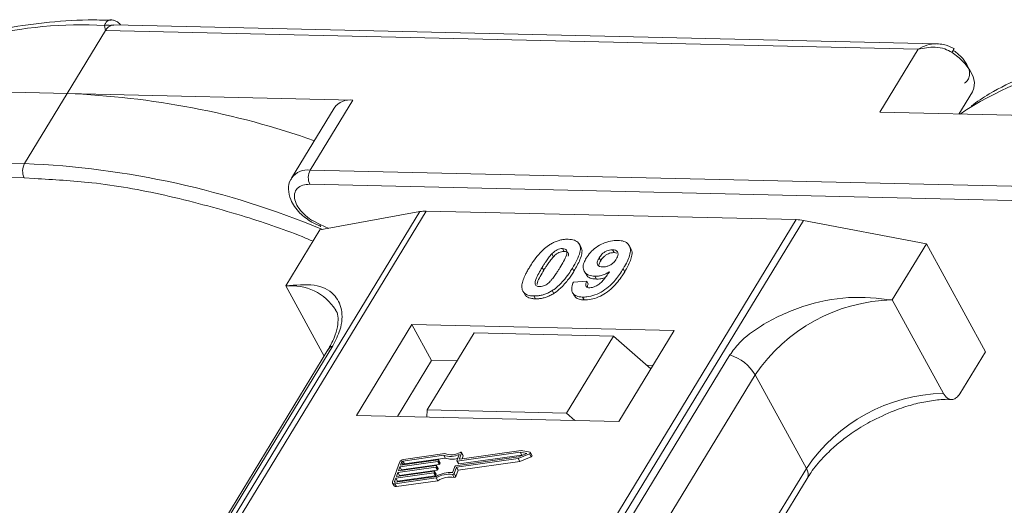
# Model space of a CAD drawing. Header units: millimetres. Extents: x 2098 to 3561, y 550 to 1583.
# Tile 54 of 84: x 2986 to 3029, y 1503 to 1524. Entities that reach past the tile are written whole.
import ezdxf

# ---------------------------------------------------------------- set-up
doc = ezdxf.new("R2010")
doc.units = ezdxf.units.MM

msp = doc.modelspace()

# ---------------------------------------------------------------- linework, layer by layer
at = {"color": 7, "linetype": 'Continuous', "lineweight": 15}
for p, q in [((2989.554, 1523.338), (2989.516, 1523.556)), ((3025.989, 1522.76), (2989.919, 1523.588)), ((2987.873, 1520.576), (2989.554, 1523.338)), ((2989.554, 1523.338), (3025.161, 1522.521)), ((3025.161, 1522.521), (3023.481, 1519.759)), ((2975.354, 1520.863), (2987.873, 1520.576)), ((2987.873, 1520.576), (2986.005, 1517.507)), ((3000.392, 1520.289), (2987.873, 1520.576)), ((3026.949, 1519.679), (3027.541, 1520.652)), ((2998.524, 1517.22), (3000.392, 1520.289)), ((2999.578, 1519.943), (2997.711, 1516.874)), ((3023.481, 1519.759), (3036, 1519.472)), ((2986.005, 1517.507), (2950.398, 1518.324)), ((2950.383, 1517.702), (2985.991, 1516.885)), ((3034.132, 1516.403), (2998.524, 1517.22)), ((2985.991, 1516.885), (2986.445, 1516.851)), ((2998.51, 1516.598), (3034.118, 1515.781)), ((3003.324, 1515.401), (2981.644, 1479.772)), ((2981.913, 1479.765), (3003.61, 1515.423)), ((2998.947, 1514.596), (3003.324, 1515.401)), ((3003.61, 1515.423), (3019.827, 1515.05)), ((3019.827, 1515.05), (2998.13, 1479.393)), ((2998.463, 1479.386), (3020.143, 1515.016)), ((2998.589, 1514.932), (2998.984, 1514.755)), ((2998.958, 1514.837), (2998.596, 1515.024)), ((3020.143, 1515.016), (3025.524, 1513.986)), ((2998.947, 1514.596), (2997.453, 1512.141)), ((2999.337, 1514.668), (2998.958, 1514.837)), ((3009.586, 1513.782), (3009.655, 1513.656)), ((3010.384, 1513.853), (3010.315, 1513.979)), ((3011.84, 1513.606), (3011.771, 1513.732)), ((3011.84, 1513.606), (3011.967, 1513.58)), ((3012.571, 1513.788), (3012.502, 1513.914)), ((3024.03, 1511.531), (3025.524, 1513.986)), ((3025.524, 1513.986), (3028.111, 1509.258)), ((3009.114, 1513.549), (3009.183, 1513.423)), ((3011.186, 1513.373), (3011.255, 1513.247)), ((3008.692, 1512.958), (3008.761, 1512.832)), ((3010.084, 1512.796), (3010.015, 1512.923)), ((3010.531, 1512.793), (3010.6, 1512.667)), ((3012.307, 1512.767), (3012.238, 1512.893)), ((3010.056, 1512.315), (3010.64, 1512.354)), ((3010.64, 1512.354), (3010.709, 1512.228)), ((3010.997, 1512.569), (3011.066, 1512.443)), ((2997.453, 1512.141), (2999.135, 1509.066)), ((3009.128, 1511.939), (3009.197, 1511.813)), ((3007.897, 1511.842), (3007.966, 1511.716)), ((3008.322, 1511.705), (3008.391, 1511.579)), ((3010.02, 1511.849), (3010.089, 1511.723)), ((3010.455, 1511.656), (3010.524, 1511.53)), ((3026.272, 1507.433), (3024.03, 1511.531)), ((3002.984, 1510.458), (3000.556, 1506.468)), ((3014.477, 1510.194), (3002.984, 1510.458)), ((3002.984, 1510.458), (3003.846, 1508.882)), ((3012.049, 1506.205), (3014.477, 1510.194)), ((3005.706, 1510.084), (3003.652, 1506.708)), ((3011.812, 1509.944), (3005.706, 1510.084)), ((3009.758, 1506.568), (3011.812, 1509.944)), ((3011.812, 1509.944), (3013.456, 1508.517)), ((2999.299, 1509.336), (2983.986, 1484.17)), ((2984.201, 1484.356), (2999.513, 1509.522)), ((3016.918, 1509.123), (3001.605, 1483.957)), ((3003.846, 1508.882), (3002.352, 1506.427)), ((3004.959, 1508.856), (3003.846, 1508.882)), ((3026.99, 1507.417), (3028.111, 1509.258)), ((3013.543, 1508.659), (3013.285, 1508.665)), ((3002.713, 1483.08), (3018.025, 1508.246)), ((3020.267, 1504.148), (3018.025, 1508.246)), ((3003.652, 1506.708), (3003.629, 1506.398)), ((3009.758, 1506.568), (3003.652, 1506.708)), ((3000.556, 1506.468), (3012.049, 1506.205)), ((3010.126, 1506.249), (3009.758, 1506.568)), ((3004.376, 1504.719), (3002.589, 1504.465)), ((3004.43, 1504.794), (3002.614, 1504.536)), ((3002.657, 1504.339), (3004.445, 1504.593)), ((3004.445, 1504.593), (3004.376, 1504.719)), ((3004.89, 1504.254), (3007.649, 1504.645)), ((3004.933, 1504.192), (3007.642, 1504.577)), ((3004.95, 1504.481), (3005.048, 1504.755)), ((3007.725, 1504.858), (3004.966, 1504.466)), ((3005.035, 1504.34), (3007.794, 1504.732)), ((3005.067, 1504.565), (3005.159, 1504.821)), ((3005.074, 1504.55), (3005.067, 1504.565)), ((3007.77, 1504.932), (3005.083, 1504.55)), ((3005.227, 1504.714), (3005.158, 1504.84)), ((3005.159, 1504.821), (3005.228, 1504.695)), ((3005.181, 1504.564), (3005.228, 1504.695)), ((3007.642, 1504.577), (3008.134, 1504.784)), ((3007.711, 1504.451), (3007.642, 1504.577)), ((3007.649, 1504.645), (3008.011, 1504.798)), ((3007.711, 1504.451), (3008.203, 1504.658)), ((3008.011, 1504.798), (3007.725, 1504.858)), ((3007.794, 1504.732), (3007.725, 1504.858)), ((3008.157, 1504.85), (3007.77, 1504.932)), ((3007.794, 1504.732), (3007.835, 1504.724)), ((3008.134, 1504.784), (3008.203, 1504.658)), ((3008.242, 1504.713), (3008.173, 1504.839)), ((3002.438, 1504.41), (3002.133, 1503.559)), ((3004.025, 1504.198), (3002.364, 1503.962)), ((3002.39, 1504.033), (3004.05, 1504.269)), ((3002.454, 1504.211), (3002.39, 1504.033)), ((3004.114, 1504.446), (3002.454, 1504.211)), ((3002.523, 1504.084), (3002.454, 1504.211)), ((3002.479, 1504.281), (3004.139, 1504.517)), ((3002.53, 1504.423), (3002.479, 1504.281)), ((3002.523, 1504.084), (3004.183, 1504.32)), ((3002.598, 1504.298), (3002.53, 1504.423)), ((3002.589, 1504.465), (3002.657, 1504.339)), ((3004.094, 1504.072), (3004.025, 1504.198)), ((3004.067, 1504.255), (3004.054, 1504.219)), ((3004.123, 1504.093), (3004.054, 1504.219)), ((3004.135, 1504.138), (3004.066, 1504.264)), ((3004.136, 1504.128), (3004.067, 1504.255)), ((3004.183, 1504.32), (3004.114, 1504.446)), ((3004.123, 1504.093), (3004.136, 1504.128)), ((3004.156, 1504.503), (3004.143, 1504.467)), ((3004.212, 1504.341), (3004.143, 1504.467)), ((3004.225, 1504.386), (3004.156, 1504.512)), ((3004.225, 1504.377), (3004.156, 1504.503)), ((3004.212, 1504.341), (3004.225, 1504.377)), ((3004.762, 1503.958), (3004.86, 1504.233)), ((3004.834, 1503.918), (3004.933, 1504.192)), ((3005.002, 1504.066), (3004.933, 1504.192)), ((3004.95, 1504.472), (3005.019, 1504.346)), ((3005.035, 1504.34), (3004.966, 1504.466)), ((3005.002, 1504.066), (3007.711, 1504.451)), ((3020.267, 1504.148), (3005.107, 1479.233)), ((3002.275, 1503.714), (3002.224, 1503.572)), ((3002.232, 1503.472), (3004.048, 1503.73)), ((3002.257, 1503.543), (3004.045, 1503.797)), ((3003.935, 1503.95), (3002.275, 1503.714)), ((3002.344, 1503.588), (3002.275, 1503.714)), ((3002.301, 1503.785), (3003.961, 1504.021)), ((3002.364, 1503.962), (3002.301, 1503.785)), ((3002.344, 1503.588), (3004.004, 1503.824)), ((3002.433, 1503.836), (3002.364, 1503.962)), ((3002.421, 1503.802), (3002.433, 1503.836)), ((3002.433, 1503.836), (3004.094, 1504.072)), ((3002.51, 1504.05), (3002.523, 1504.084)), ((3004.004, 1503.824), (3003.935, 1503.95)), ((3003.977, 1504.006), (3003.965, 1503.971)), ((3004.034, 1503.845), (3003.965, 1503.971)), ((3004.046, 1503.889), (3003.977, 1504.015)), ((3003.977, 1504.006), (3004.046, 1503.88)), ((3004.034, 1503.845), (3004.046, 1503.88)), ((3004.117, 1503.604), (3004.048, 1503.73)), ((3004.757, 1503.877), (3004.826, 1503.751)), ((3004.903, 1503.792), (3004.834, 1503.918)), ((3004.903, 1503.792), (3005.002, 1504.066)), ((3005.404, 1479.226), (3020.301, 1503.707)), ((3002.134, 1503.504), (3002.203, 1503.378)), ((3002.224, 1503.572), (3002.24, 1503.544)), ((3002.301, 1503.346), (3002.232, 1503.472)), ((3002.301, 1503.346), (3004.117, 1503.604)), ((3002.332, 1503.554), (3002.344, 1503.588))]:
    msp.add_line(p, q, dxfattribs=at)
at = {"color": 7, "linetype": 'Continuous', "lineweight": 15, "flags": 128}
for points in [[(3027.541, 1520.652), (3027.609, 1520.811), (3027.629, 1521.055), (3027.569, 1521.324), (3027.433, 1521.606), (3027.227, 1521.885), (3026.961, 1522.149), (3026.649, 1522.383)], [(3027.302, 1519.878), (3027.257, 1519.848), (3027.013, 1519.678)], [(3005.083, 1504.55), (3005.079, 1504.55), (3005.075, 1504.55), (3005.071, 1504.551), (3005.069, 1504.553), (3005.067, 1504.555), (3005.066, 1504.558), (3005.066, 1504.561), (3005.067, 1504.565)], [(3005.105, 1504.844), (3005.117, 1504.848), (3005.128, 1504.851), (3005.139, 1504.851), (3005.148, 1504.848), (3005.155, 1504.844), (3005.159, 1504.838), (3005.161, 1504.83), (3005.159, 1504.821)], [(3008.157, 1504.85), (3008.167, 1504.846), (3008.173, 1504.839), (3008.175, 1504.831), (3008.174, 1504.821), (3008.168, 1504.81), (3008.159, 1504.8), (3008.147, 1504.791), (3008.134, 1504.784)], [(3008.203, 1504.658), (3008.216, 1504.665), (3008.228, 1504.674), (3008.237, 1504.684), (3008.243, 1504.695), (3008.244, 1504.705), (3008.242, 1504.713)], [(3004.05, 1504.269), (3004.054, 1504.269), (3004.058, 1504.269), (3004.062, 1504.268), (3004.064, 1504.266), (3004.066, 1504.264), (3004.067, 1504.261), (3004.067, 1504.258), (3004.067, 1504.255)], [(3004.139, 1504.517), (3004.144, 1504.518), (3004.148, 1504.517), (3004.151, 1504.516), (3004.154, 1504.514), (3004.155, 1504.512), (3004.157, 1504.509), (3004.157, 1504.506), (3004.156, 1504.503)], [(3004.966, 1504.466), (3004.962, 1504.466), (3004.958, 1504.466), (3004.954, 1504.468), (3004.952, 1504.469), (3004.95, 1504.472), (3004.949, 1504.474), (3004.949, 1504.477), (3004.95, 1504.481)], [(3003.961, 1504.021), (3003.965, 1504.021), (3003.969, 1504.021), (3003.973, 1504.02), (3003.975, 1504.018), (3003.977, 1504.016), (3003.978, 1504.013), (3003.978, 1504.01), (3003.977, 1504.006)], [(3002.232, 1503.472), (3002.206, 1503.471), (3002.182, 1503.473), (3002.162, 1503.479), (3002.146, 1503.49), (3002.135, 1503.503), (3002.128, 1503.52), (3002.128, 1503.539), (3002.133, 1503.559)], [(3002.224, 1503.572), (3002.223, 1503.565), (3002.223, 1503.559), (3002.225, 1503.554), (3002.229, 1503.549), (3002.234, 1503.546), (3002.241, 1503.543), (3002.249, 1503.543), (3002.257, 1503.543)]]:
    msp.add_lwpolyline(points, dxfattribs=at)
at = {"color": 7, "linetype": 'Continuous', "lineweight": 15}
for centre, radius, start, end in [((2988.444, 1505.8), 17.788, 86.5445, 121.4052), ((2989.641, 1523.192), 0.385, 70.0796, 108.8478), ((3025.986, 1522.849), 0.81, 324.8839, 338.0058), ((3036.571, 1504.696), 17.788, 86.5445, 121.4052), ((2986.458, 1483.727), 36.876, 70.6012, 87.8011), ((3000.268, 1519.451), 0.847, 81.5639, 144.4913), ((2986.598, 1517.182), 0.676, 151.2883, 206.0774), ((2984.468, 1479.651), 37.888, 67.3508, 87.6751), ((2998.401, 1516.38), 0.849, 81.6058, 144.0845), ((2999.117, 1516.895), 0.676, 151.2883, 206.0774), ((3003.57, 1514.019), 1.404, 88.3644, 100.0749), ((3019.775, 1513.128), 1.923, 78.9596, 88.4511), ((2999.072, 1514.806), 0.118, 165.0867, 215.6979), ((2997.693, 1509.833), 2.32, 32.7281, 95.9449), ((3024.198, 1504.093), 7.439, 91.2925, 146.0732), ((2999.711, 1509.078), 0.486, 114.0472, 148.0355), ((3016.275, 1507.173), 2.052, 31.4947, 71.765), ((3026.44, 1499.996), 7.439, 91.2925, 146.0732), ((3002.643, 1504.31), 0.229, 97.4207, 153.8527), ((3004.667, 1505.578), 0.907, 251.2927, 294.8085), ((3004.713, 1505.563), 0.819, 249.8549, 298.6145), ((3004.727, 1505.396), 0.85, 250.6487, 287.8017), ((3005.208, 1504.704), 0.0214, 336.1246, 26.8104), ((3002.598, 1504.39), 0.0762, 97.4207, 153.8527), ((3002.668, 1504.263), 0.0769, 97.5763, 152.4403), ((3004.02, 1504.236), 0.0381, 277.4207, 333.8527), ((3004.089, 1504.11), 0.0381, 277.4207, 333.8527), ((3004.109, 1504.484), 0.0381, 277.4207, 333.8527), ((3004.125, 1504.133), 0.011, 336.9348, 26.0002), ((3004.178, 1504.358), 0.0381, 277.4207, 333.8527), ((3004.215, 1504.381), 0.011, 336.9348, 26.0002), ((3004.895, 1504.216), 0.0381, 97.4207, 153.8527), ((3005.031, 1504.354), 0.0149, 216.6597, 287.1115), ((3019.925, 1503.9), 0.422, 332.7392, 35.9387), ((3003.931, 1503.988), 0.0381, 277.4207, 333.8527), ((3004, 1503.861), 0.0381, 277.4207, 333.8527), ((3004.648, 1502.791), 1.173, 84.4424, 120.9301), ((3004.036, 1503.884), 0.011, 336.9348, 26.0002), ((3004.591, 1502.893), 0.998, 80.3986, 122.9491), ((3004.66, 1502.767), 0.998, 80.3986, 122.9491), ((3004.768, 1503.95), 0.0736, 261.7629, 334.647), ((3004.837, 1503.823), 0.0736, 261.7629, 334.647), ((3002.275, 1503.431), 0.0892, 216.6597, 287.1115)]:
    msp.add_arc(centre, radius, start, end, dxfattribs=at)
for points, knots in [([(2989.809, 1523.789), (2989.467, 1523.797), (2988.453, 1523.821), (2986.849, 1523.7), (2985.006, 1523.433), (2983.264, 1523.007), (2981.638, 1522.421), (2980.325, 1521.803), (2979.622, 1521.32), (2979.362, 1521.141)], [0, 0, 0, 0, 0.082192, 0.244094, 0.406946, 0.570776, 0.735755, 0.902211, 1, 1, 1, 1]), ([(2989.516, 1523.556), (2989.526, 1523.589), (2989.548, 1523.661), (2989.615, 1523.743), (2989.701, 1523.793), (2989.769, 1523.816), (2989.806, 1523.805), (2989.81, 1523.804)], [0, 0, 0, 0, 0.2169636, 0.4741671, 0.7154281, 0.9711189, 1, 1, 1, 1]), ([(2989.919, 1523.577), (2989.88, 1523.579), (2989.83, 1523.581), (2989.783, 1523.559), (2989.772, 1523.554)], [0, 0, 0, 0, 0.778572, 1, 1, 1, 1]), ([(2990.216, 1523.581), (2990.21, 1523.591), (2990.171, 1523.648), (2990.075, 1523.721), (2989.938, 1523.793), (2989.846, 1523.802), (2989.799, 1523.807)], [0, 0, 0, 0, 0.066072, 0.374284, 0.687294, 1, 1, 1, 1]), ([(3025.161, 1522.521), (3025.288, 1522.588), (3025.54, 1522.722), (3025.814, 1522.747), (3025.951, 1522.76)], [0, 0, 0, 0, 0.500456, 1, 1, 1, 1]), ([(3026.737, 1522.546), (3026.588, 1522.619), (3026.35, 1522.737), (3026.088, 1522.754), (3025.99, 1522.76)], [0, 0, 0, 0, 0.6234767, 1, 1, 1, 1]), ([(3037.935, 1522.684), (3037.594, 1522.692), (3036.58, 1522.716), (3034.976, 1522.596), (3033.133, 1522.329), (3031.39, 1521.903), (3029.765, 1521.317), (3028.451, 1520.699), (3027.749, 1520.215), (3027.489, 1520.037)], [0, 0, 0, 0, 0.082192, 0.244094, 0.406946, 0.570776, 0.735755, 0.902211, 1, 1, 1, 1]), ([(3026.649, 1522.383), (3026.545, 1522.438), (3026.315, 1522.558), (3025.793, 1522.642), (3025.409, 1522.569), (3025.161, 1522.521)], [0, 0, 0, 0, 0.2270634, 0.5015869, 1, 1, 1, 1]), ([(3027.199, 1521.035), (3027.253, 1521.078), (3027.363, 1521.167), (3027.428, 1521.367), (3027.417, 1521.599), (3027.34, 1521.767), (3027.302, 1521.849)], [0, 0, 0, 0, 0.245513, 0.5, 0.754487, 1, 1, 1, 1]), ([(2986.445, 1516.851), (2987.276, 1516.806), (2989.117, 1516.704), (2992.169, 1516.163), (2995.263, 1515.33), (2997.448, 1514.612), (2998.489, 1514.171), (2998.648, 1514.104)], [0, 0, 0, 0, 0.216275, 0.479557, 0.750255, 0.961851, 1, 1, 1, 1]), ([(2997.725, 1516.871), (2997.707, 1516.85), (2997.594, 1516.719), (2997.555, 1516.37), (2997.638, 1515.969), (2997.831, 1515.621), (2998.116, 1515.267), (2998.407, 1515.061), (2998.589, 1514.932)], [0, 0, 0, 0, 0.037615, 0.241517, 0.451999, 0.598171, 0.747954, 1, 1, 1, 1]), ([(2998.596, 1515.024), (2998.593, 1515.026), (2998.458, 1515.095), (2998.23, 1515.3), (2997.971, 1515.605), (2997.835, 1515.917), (2997.821, 1516.2), (2997.939, 1516.428), (2998.174, 1516.577), (2998.4, 1516.591), (2998.51, 1516.598)], [0, 0, 0, 0, 0.003628, 0.149327, 0.295025, 0.432885, 0.570744, 0.716442, 0.862141, 1, 1, 1, 1]), ([(3009.028, 1513.957), (3009.079, 1513.987), (3009.181, 1514.048), (3009.346, 1514.116), (3009.512, 1514.164), (3009.648, 1514.185), (3009.755, 1514.192), (3009.808, 1514.191), (3009.835, 1514.191)], [0, 0, 0, 0, 0.193776, 0.3936, 0.587864, 0.788908, 0.894169, 1, 1, 1, 1]), ([(3009.835, 1514.191), (3009.928, 1514.183), (3010.116, 1514.166), (3010.295, 1514.038), (3010.38, 1513.854), (3010.337, 1513.481), (3010.152, 1513.16), (3010.015, 1512.923)], [0, 0, 0, 0, 0.147566, 0.296688, 0.431278, 0.580404, 1, 1, 1, 1]), ([(3010.618, 1513.362), (3010.674, 1513.444), (3010.786, 1513.61), (3011.048, 1513.84), (3011.36, 1514.017), (3011.699, 1514.13), (3011.903, 1514.137), (3012.009, 1514.141)], [0, 0, 0, 0, 0.197927, 0.397728, 0.597413, 0.790584, 1, 1, 1, 1]), ([(3012.009, 1514.141), (3012.102, 1514.133), (3012.29, 1514.115), (3012.473, 1513.985), (3012.568, 1513.793), (3012.541, 1513.461), (3012.39, 1513.147), (3012.26, 1512.929), (3012.238, 1512.893)], [0, 0, 0, 0, 0.148288, 0.297745, 0.443713, 0.607791, 0.934708, 1, 1, 1, 1]), ([(3008.139, 1512.971), (3008.191, 1513.052), (3008.308, 1513.239), (3008.557, 1513.562), (3008.816, 1513.819), (3009.007, 1513.943), (3009.028, 1513.957)], [0, 0, 0, 0, 0.236731, 0.537555, 0.949668, 1, 1, 1, 1]), ([(3009.114, 1513.549), (3009.157, 1513.591), (3009.226, 1513.659), (3009.351, 1513.734), (3009.464, 1513.773), (3009.542, 1513.782), (3009.581, 1513.782), (3009.586, 1513.782)], [0, 0, 0, 0, 0.334804, 0.542561, 0.750382, 0.970721, 1, 1, 1, 1]), ([(3009.183, 1513.423), (3009.226, 1513.465), (3009.295, 1513.533), (3009.42, 1513.608), (3009.533, 1513.647), (3009.61, 1513.655), (3009.65, 1513.656), (3009.655, 1513.656)], [0, 0, 0, 0, 0.334804, 0.542561, 0.750382, 0.970721, 1, 1, 1, 1]), ([(3009.586, 1513.782), (3009.624, 1513.778), (3009.694, 1513.77), (3009.76, 1513.721), (3009.786, 1513.628), (3009.753, 1513.458), (3009.631, 1513.217), (3009.521, 1513.033), (3009.466, 1512.94)], [0, 0, 0, 0, 0.104614, 0.188814, 0.273512, 0.444127, 0.719481, 1, 1, 1, 1]), ([(3009.655, 1513.656), (3009.694, 1513.652), (3009.764, 1513.644), (3009.828, 1513.595), (3009.852, 1513.527), (3009.839, 1513.474), (3009.833, 1513.447)], [0, 0, 0, 0, 0.293658, 0.530016, 0.767769, 1, 1, 1, 1]), ([(3010.084, 1512.796), (3010.132, 1512.878), (3010.283, 1513.134), (3010.427, 1513.472), (3010.45, 1513.749), (3010.388, 1513.825), (3010.371, 1513.845)], [0, 0, 0, 0, 0.220552, 0.687786, 0.91457, 1, 1, 1, 1]), ([(3011.186, 1513.373), (3011.221, 1513.426), (3011.277, 1513.511), (3011.398, 1513.619), (3011.516, 1513.684), (3011.647, 1513.727), (3011.726, 1513.73), (3011.771, 1513.732)], [0, 0, 0, 0, 0.2913202, 0.4655393, 0.6416315, 0.798664, 1, 1, 1, 1]), ([(3011.255, 1513.247), (3011.29, 1513.3), (3011.346, 1513.385), (3011.467, 1513.493), (3011.585, 1513.558), (3011.715, 1513.6), (3011.795, 1513.604), (3011.84, 1513.606)], [0, 0, 0, 0, 0.29132, 0.465539, 0.641632, 0.798664, 1, 1, 1, 1]), ([(3011.771, 1513.732), (3011.817, 1513.727), (3011.91, 1513.715), (3011.992, 1513.641), (3012.025, 1513.542), (3011.998, 1513.429), (3011.957, 1513.355), (3011.938, 1513.32)], [0, 0, 0, 0, 0.207955, 0.420406, 0.62732, 0.827707, 1, 1, 1, 1]), ([(3012.307, 1512.767), (3012.355, 1512.849), (3012.5, 1513.096), (3012.628, 1513.43), (3012.636, 1513.694), (3012.573, 1513.766), (3012.56, 1513.781)], [0, 0, 0, 0, 0.227122, 0.68486, 0.934898, 1, 1, 1, 1]), ([(3008.692, 1512.958), (3008.717, 1512.999), (3008.768, 1513.081), (3008.839, 1513.191), (3008.907, 1513.29), (3008.97, 1513.377), (3009.036, 1513.464), (3009.088, 1513.52), (3009.114, 1513.549)], [0, 0, 0, 0, 0.2059417, 0.4119594, 0.558149, 0.7045024, 0.8518015, 1, 1, 1, 1]), ([(3008.761, 1512.832), (3008.786, 1512.873), (3008.837, 1512.955), (3008.908, 1513.065), (3008.976, 1513.164), (3009.039, 1513.251), (3009.105, 1513.338), (3009.157, 1513.394), (3009.183, 1513.423)], [0, 0, 0, 0, 0.205942, 0.411959, 0.558149, 0.704502, 0.851801, 1, 1, 1, 1]), ([(3010.997, 1512.569), (3010.904, 1512.579), (3010.718, 1512.598), (3010.547, 1512.737), (3010.469, 1512.929), (3010.502, 1513.149), (3010.583, 1513.297), (3010.618, 1513.362)], [0, 0, 0, 0, 0.210189, 0.421773, 0.623603, 0.837034, 1, 1, 1, 1]), ([(3011.339, 1512.976), (3011.293, 1512.981), (3011.206, 1512.989), (3011.124, 1513.05), (3011.093, 1513.132), (3011.114, 1513.244), (3011.159, 1513.325), (3011.186, 1513.373)], [0, 0, 0, 0, 0.213937, 0.398075, 0.583091, 0.751666, 1, 1, 1, 1]), ([(3011.172, 1513.025), (3011.175, 1513.051), (3011.182, 1513.122), (3011.226, 1513.198), (3011.255, 1513.247)], [0, 0, 0, 0, 0.366323, 1, 1, 1, 1]), ([(3011.938, 1513.32), (3011.905, 1513.272), (3011.85, 1513.19), (3011.725, 1513.088), (3011.597, 1513.023), (3011.462, 1512.98), (3011.38, 1512.977), (3011.339, 1512.976)], [0, 0, 0, 0, 0.267394, 0.447214, 0.627122, 0.813065, 1, 1, 1, 1]), ([(3007.818, 1511.972), (3007.81, 1512.006), (3007.794, 1512.075), (3007.805, 1512.222), (3007.854, 1512.412), (3007.945, 1512.62), (3008.042, 1512.807), (3008.107, 1512.916), (3008.139, 1512.971)], [0, 0, 0, 0, 0.118441, 0.239346, 0.459593, 0.684925, 0.84224, 1, 1, 1, 1]), ([(3008.571, 1512.114), (3008.525, 1512.12), (3008.45, 1512.13), (3008.391, 1512.186), (3008.373, 1512.282), (3008.409, 1512.452), (3008.534, 1512.691), (3008.639, 1512.869), (3008.692, 1512.958)], [0, 0, 0, 0, 0.12537, 0.20229, 0.279179, 0.464758, 0.730582, 1, 1, 1, 1]), ([(3008.463, 1512.2), (3008.468, 1512.233), (3008.482, 1512.349), (3008.606, 1512.566), (3008.709, 1512.743), (3008.761, 1512.832)], [0, 0, 0, 0, 0.166989, 0.580698, 1, 1, 1, 1]), ([(3009.466, 1512.94), (3009.44, 1512.899), (3009.39, 1512.817), (3009.318, 1512.706), (3009.25, 1512.607), (3009.187, 1512.52), (3009.12, 1512.433), (3009.069, 1512.376), (3009.042, 1512.347)], [0, 0, 0, 0, 0.20527, 0.410616, 0.55715, 0.703844, 0.851471, 1, 1, 1, 1]), ([(3010.015, 1512.923), (3009.964, 1512.841), (3009.847, 1512.655), (3009.602, 1512.337), (3009.346, 1512.082), (3009.156, 1511.957), (3009.128, 1511.939)], [0, 0, 0, 0, 0.237281, 0.538591, 0.932677, 1, 1, 1, 1]), ([(3009.197, 1511.813), (3009.246, 1511.846), (3009.344, 1511.912), (3009.506, 1512.05), (3009.679, 1512.229), (3009.84, 1512.43), (3009.974, 1512.62), (3010.047, 1512.738), (3010.084, 1512.796)], [0, 0, 0, 0, 0.118595, 0.239509, 0.447458, 0.659935, 0.829685, 1, 1, 1, 1]), ([(3012.238, 1512.893), (3012.186, 1512.811), (3012.03, 1512.565), (3011.757, 1512.225), (3011.368, 1511.918), (3011.006, 1511.738), (3010.688, 1511.659), (3010.517, 1511.657), (3010.455, 1511.656)], [0, 0, 0, 0, 0.142337, 0.429127, 0.589943, 0.751205, 0.909895, 1, 1, 1, 1]), ([(3010.524, 1511.53), (3010.624, 1511.533), (3010.826, 1511.541), (3011.161, 1511.651), (3011.491, 1511.829), (3011.869, 1512.143), (3012.122, 1512.472), (3012.269, 1512.707), (3012.307, 1512.767)], [0, 0, 0, 0, 0.14324, 0.28761, 0.430449, 0.591135, 0.89544, 1, 1, 1, 1]), ([(3010.774, 1512.063), (3010.815, 1512.066), (3010.897, 1512.071), (3011.043, 1512.129), (3011.208, 1512.231), (3011.422, 1512.451), (3011.552, 1512.636), (3011.641, 1512.763)], [0, 0, 0, 0, 0.112015, 0.224355, 0.367768, 0.565827, 1, 1, 1, 1]), ([(3011.641, 1512.763), (3011.59, 1512.733), (3011.485, 1512.674), (3011.347, 1512.622), (3011.236, 1512.592), (3011.155, 1512.577), (3011.075, 1512.569), (3011.023, 1512.569), (3010.997, 1512.569)], [0, 0, 0, 0, 0.243491, 0.496266, 0.61821, 0.741704, 0.870158, 1, 1, 1, 1]), ([(3009.042, 1512.347), (3009, 1512.305), (3008.931, 1512.238), (3008.807, 1512.162), (3008.695, 1512.124), (3008.617, 1512.114), (3008.577, 1512.114), (3008.571, 1512.114)], [0, 0, 0, 0, 0.333678, 0.540413, 0.747264, 0.961209, 1, 1, 1, 1]), ([(3010.455, 1511.656), (3010.361, 1511.665), (3010.192, 1511.681), (3010.035, 1511.798), (3009.965, 1511.974), (3009.994, 1512.158), (3010.043, 1512.281), (3010.056, 1512.315)], [0, 0, 0, 0, 0.242788, 0.438865, 0.634801, 0.900936, 1, 1, 1, 1]), ([(3010.64, 1512.354), (3010.62, 1512.304), (3010.589, 1512.229), (3010.6, 1512.139), (3010.646, 1512.089), (3010.71, 1512.067), (3010.757, 1512.064), (3010.774, 1512.063)], [0, 0, 0, 0, 0.3447142, 0.5290593, 0.7142089, 0.8921959, 1, 1, 1, 1]), ([(3010.612, 1512.673), (3010.625, 1512.644), (3010.667, 1512.549), (3010.829, 1512.464), (3010.996, 1512.449), (3011.066, 1512.443)], [0, 0, 0, 0, 0.20752, 0.66568, 1, 1, 1, 1]), ([(3011.066, 1512.443), (3011.115, 1512.444), (3011.216, 1512.446), (3011.348, 1512.475), (3011.426, 1512.502), (3011.448, 1512.51)], [0, 0, 0, 0, 0.409454, 0.83528, 1, 1, 1, 1]), ([(2999.513, 1509.522), (2999.631, 1509.757), (2999.933, 1510.356), (2999.945, 1511.151), (2999.59, 1511.856), (2998.775, 1512.271), (2997.892, 1512.184), (2997.453, 1512.141)], [0, 0, 0, 0, 0.125713, 0.321276, 0.524466, 0.763484, 1, 1, 1, 1]), ([(3008.322, 1511.705), (3008.275, 1511.707), (3008.179, 1511.712), (3008.054, 1511.742), (3007.946, 1511.793), (3007.879, 1511.856), (3007.838, 1511.918), (3007.825, 1511.954), (3007.818, 1511.972)], [0, 0, 0, 0, 0.192635, 0.388697, 0.582015, 0.783044, 0.890959, 1, 1, 1, 1]), ([(3009.128, 1511.939), (3009.078, 1511.909), (3008.975, 1511.848), (3008.811, 1511.78), (3008.644, 1511.732), (3008.508, 1511.711), (3008.401, 1511.704), (3008.348, 1511.705), (3008.322, 1511.705)], [0, 0, 0, 0, 0.193769, 0.393564, 0.587886, 0.789131, 0.894283, 1, 1, 1, 1]), ([(3010.67, 1512.086), (3010.672, 1512.112), (3010.676, 1512.158), (3010.699, 1512.207), (3010.709, 1512.228)], [0, 0, 0, 0, 0.569737, 1, 1, 1, 1]), ([(3007.969, 1511.718), (3007.981, 1511.704), (3008.017, 1511.665), (3008.108, 1511.622), (3008.214, 1511.594), (3008.311, 1511.582), (3008.364, 1511.58), (3008.391, 1511.579)], [0, 0, 0, 0, 0.143925, 0.415852, 0.697483, 0.848301, 1, 1, 1, 1]), ([(3008.391, 1511.579), (3008.439, 1511.579), (3008.538, 1511.58), (3008.696, 1511.603), (3008.862, 1511.647), (3009.002, 1511.704), (3009.114, 1511.763), (3009.17, 1511.796), (3009.197, 1511.813)], [0, 0, 0, 0, 0.193594, 0.390501, 0.584817, 0.78683, 0.892868, 1, 1, 1, 1]), ([(3010.093, 1511.725), (3010.128, 1511.677), (3010.198, 1511.585), (3010.371, 1511.538), (3010.485, 1511.532), (3010.524, 1511.53)], [0, 0, 0, 0, 0.4158523, 0.8021376, 1, 1, 1, 1]), ([(3024.03, 1511.531), (3023.4, 1511.599), (3022.138, 1511.736), (3020.092, 1511.312), (3018.458, 1510.562), (3017.395, 1509.776), (3017.047, 1509.299), (3016.918, 1509.123)], [0, 0, 0, 0, 0.249096, 0.498243, 0.745205, 0.90541, 1, 1, 1, 1]), ([(2999.637, 1511.085), (2999.648, 1511.07), (2999.717, 1510.977), (2999.753, 1510.773), (2999.737, 1510.368), (2999.603, 1509.887), (2999.397, 1509.515), (2999.297, 1509.335)], [0, 0, 0, 0, 0.054359, 0.333223, 0.559722, 0.78604, 1, 1, 1, 1]), ([(3023.055, 1506.182), (3023.406, 1506.358), (3023.898, 1506.605), (3024.636, 1506.864), (3025.25, 1507.034), (3025.932, 1507.143), (3026.399, 1507.184), (3026.607, 1507.166), (3026.622, 1507.164)], [0, 0, 0, 0, 0.288391, 0.40474, 0.594322, 0.785544, 0.984773, 1, 1, 1, 1]), ([(3026.99, 1507.417), (3026.945, 1507.355), (3026.853, 1507.231), (3026.682, 1507.155), (3026.51, 1507.176), (3026.368, 1507.28), (3026.299, 1507.39), (3026.272, 1507.433)], [0, 0, 0, 0, 0.2146939, 0.4293877, 0.6440816, 0.8587754, 1, 1, 1, 1]), ([(3020.316, 1503.709), (3020.365, 1503.795), (3020.536, 1504.094), (3020.943, 1504.572), (3021.47, 1505.086), (3022.025, 1505.535), (3022.551, 1505.896), (3022.92, 1506.106), (3023.055, 1506.182)], [0, 0, 0, 0, 0.097286, 0.340622, 0.525469, 0.686972, 0.885597, 1, 1, 1, 1])]:
    msp.add_open_spline(points, degree=3, knots=knots, dxfattribs=at)
for points in [[(2989.772, 1523.554), (2989.732, 1523.53), (2989.652, 1523.481), (2989.586, 1523.386), (2989.554, 1523.338)], [(3026.683, 1522.486), (3026.813, 1522.39), (3027.073, 1522.199), (3027.226, 1521.966), (3027.302, 1521.849)]]:
    msp.add_open_spline(points, degree=3, dxfattribs=at)

doc.saveas('drawing.dxf')
